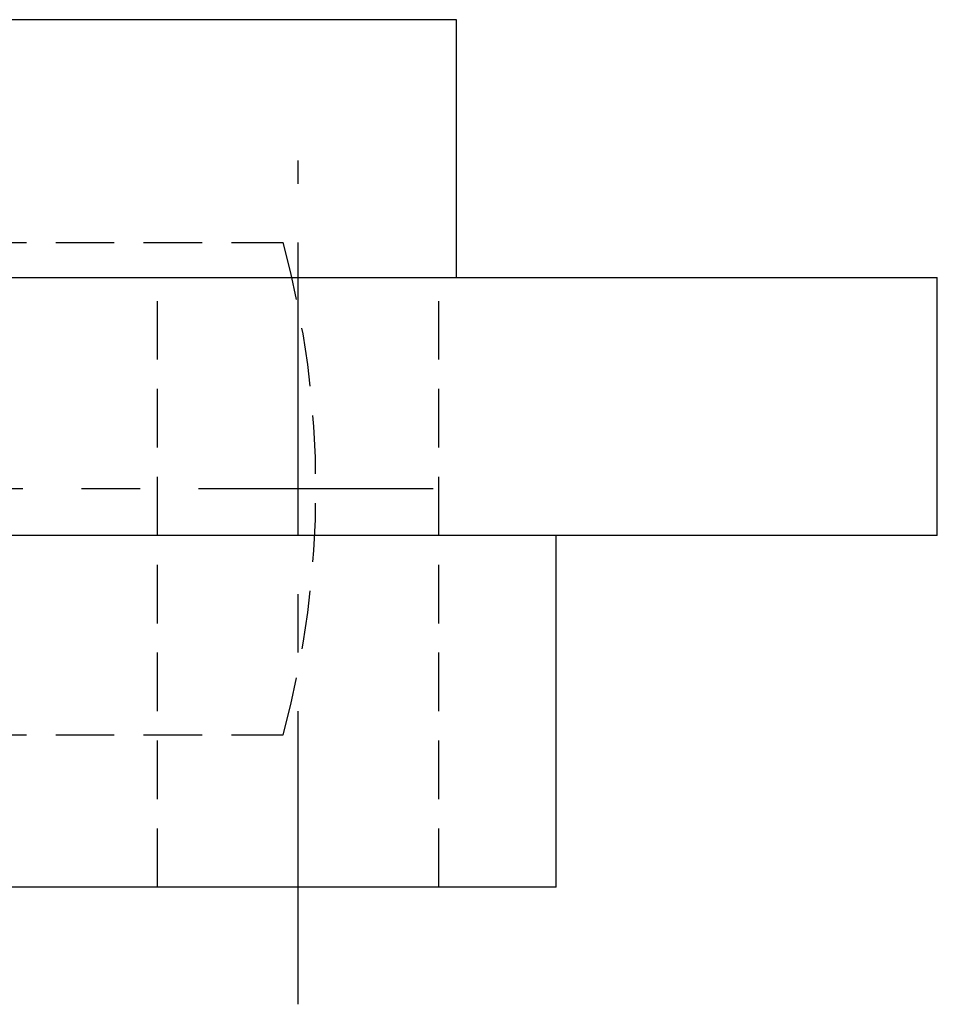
# Model space of a CAD drawing. Extents: x -72 to 152, y -72 to 152.
# Tile 6 of 7: x 27 to 66, y 105 to 147. Entities that reach past the tile are written whole.
import ezdxf

# ---------------------------------------------------------------- set-up
doc = ezdxf.new("R2010")
doc.units = 0
doc.header["$LTSCALE"] = 10
doc.linetypes.add('CENTER', pattern=[2, 1.25, -0.25, 0.25, -0.25])
doc.linetypes.add('HIDDEN', pattern=[0.375, 0.25, -0.125])
doc.layers.get('0').update_dxf_attribs({"linetype": 'CONTINUOUS'})
doc.layers.add('CENTER', color=1, linetype='CENTER')
doc.layers.add('HIDDEN', color=3, linetype='HIDDEN')

msp = doc.modelspace()

# ---------------------------------------------------------------- linework, layer by layer
for p, q in [((46, 146.7), (-46, 146.7)), ((46, 135.7), (46, 146.7)), ((-66.5, 135.7), (66.5, 135.7)), ((66.5, 124.7), (66.5, 135.7)), ((66.5, 124.7), (8.5, 124.7)), ((50.244, 109.7), (50.244, 124.7)), ((50.244, 109.7), (-50.244, 109.7))]:
    msp.add_line(p, q)
at = {"layer": 'CENTER'}
for p, q in [((39.244, 104.7), (39.244, 140.7)), ((-45, 126.7), (45, 126.7))]:
    msp.add_line(p, q, dxfattribs=at)
at = {"layer": 'HIDDEN'}
for p, q in [((-38.597, 137.2), (38.597, 137.2)), ((33.244, 109.7), (33.244, 135.7)), ((45.244, 109.7), (45.244, 135.7)), ((-38.597, 116.2), (38.597, 116.2))]:
    msp.add_line(p, q, dxfattribs=at)
msp.add_arc((0, 126.7), 40, 344.7815, 15.2185, dxfattribs=at)

doc.saveas('drawing.dxf')
